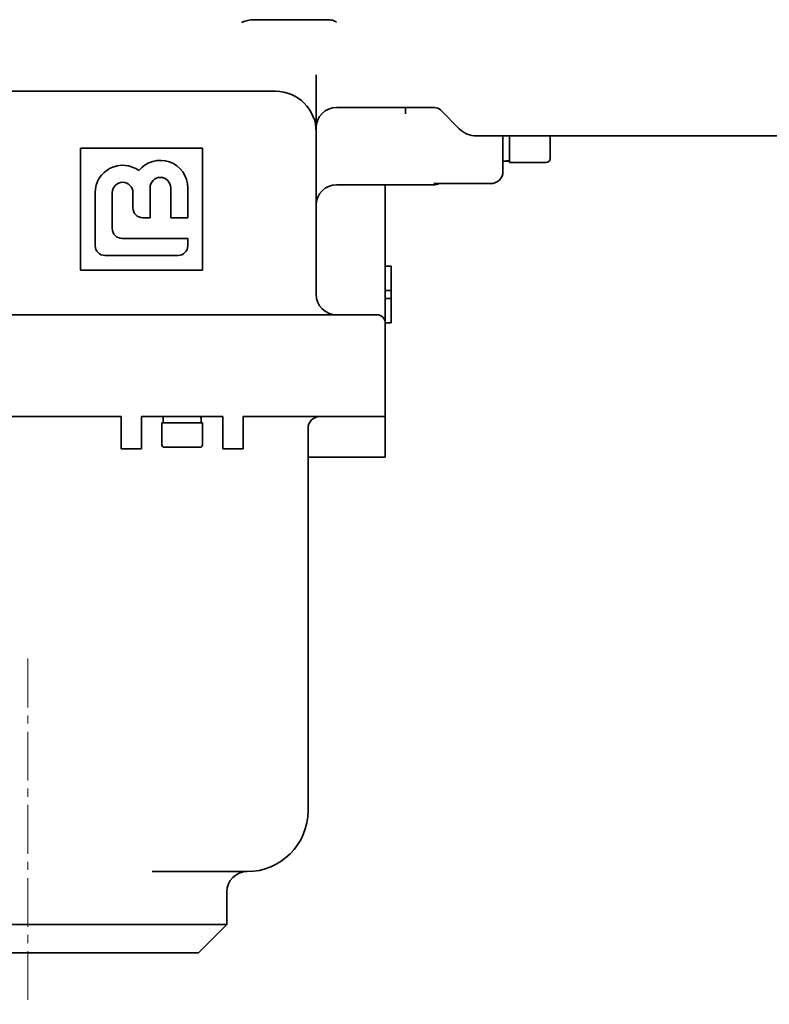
# Model space of a CAD drawing. Header units: millimetres. Extents: x -1179 to 1221, y -429 to 923.
# Tile 10 of 33: x 74 to 258, y -429 to -186. Entities that reach past the tile are written whole.
import ezdxf

# ---------------------------------------------------------------- set-up
doc = ezdxf.new("R2010")
doc.units = ezdxf.units.MM
doc.linetypes.add('点画线', pattern=[18, 12, -2, 2, -2])
doc.layers.add('中心线层', color=1, linetype='点画线', lineweight=18)
doc.layers.add('粗实线层', color=7, linetype='Continuous', lineweight=35)

msp = doc.modelspace()

# ---------------------------------------------------------------- linework, layer by layer
at = {"layer": '中心线层'}
msp.add_line((75.7897, -343.5108), (75.7897, -428.5767), dxfattribs=at)
at = {"layer": '粗实线层'}
for p, q in [((131.2545, -186.3074), (149.725, -186.3074)), ((146.7897, -213.9199), (146.7897, -199.8662)), ((129.7897, -203.9199), (60.7584, -203.9199)), ((129.7897, -203.9199), (136.7897, -203.9199)), ((168.7897, -207.9199), (151.7897, -207.9199)), ((168.7897, -209.4877), (168.7897, -207.9199)), ((175.9612, -207.9199), (168.7897, -207.9199)), ((177.3755, -208.5056), (182.0323, -213.1625)), ((146.7897, -253.9199), (146.7897, -213.9199)), ((295.7897, -214.9199), (186.275, -214.9199)), ((192.7897, -215.067), (192.7897, -222.148)), ((194.3897, -214.9199), (194.3897, -221.4547)), ((204.3897, -214.9199), (204.3897, -220.4547)), ((88.7897, -247.9199), (88.7897, -217.9199)), ((88.7897, -217.9199), (118.7897, -217.9199)), ((118.7897, -217.9199), (118.7897, -247.9199)), ((192.7897, -222.148), (192.7897, -223.6373)), ((193.3901, -221.1547), (194.3897, -221.1547)), ((203.3897, -221.4547), (194.3897, -221.4547)), ((192.7897, -223.6373), (192.7897, -223.6428)), ((105.8897, -235.0199), (105.8897, -227.6699)), ((110.9897, -227.6699), (110.9897, -235.0199)), ((115.1897, -235.0199), (115.1897, -227.6699)), ((161.7897, -226.9199), (151.7897, -226.9199)), ((168.7897, -226.9199), (161.7897, -226.9199)), ((163.7897, -231.9199), (163.7897, -226.9199)), ((168.7897, -226.9199), (175.7897, -226.9199)), ((176.1368, -226.6428), (189.7897, -226.6428)), ((92.3897, -228.8699), (92.3897, -241.9199)), ((96.5897, -237.7199), (96.5897, -228.8699)), ((101.6897, -228.8699), (101.6897, -232.6199)), ((163.7897, -253.9199), (163.7897, -231.9199)), ((104.0897, -235.0199), (105.8897, -235.0199)), ((110.9897, -235.0199), (115.1897, -235.0199)), ((115.1897, -240.1199), (98.9897, -240.1199)), ((115.1897, -241.9199), (115.1897, -240.1199)), ((94.7897, -244.3199), (112.7897, -244.3199)), ((163.7897, -246.9199), (165.2897, -246.9199)), ((165.2897, -246.9199), (165.2897, -247.3199)), ((118.7897, -247.9199), (88.7897, -247.9199)), ((165.2897, -252.5199), (165.2897, -247.3199)), ((163.7897, -252.9199), (165.2897, -252.9199)), ((163.7897, -260.9199), (163.7897, -253.9199)), ((165.2897, -252.9199), (165.2897, -252.5199)), ((165.2897, -252.9199), (165.2897, -253.3199)), ((165.2897, -254.5199), (165.2897, -253.3199)), ((163.7897, -254.9199), (165.2897, -254.9199)), ((165.2897, -254.5199), (165.2897, -254.9199)), ((165.2897, -255.3199), (165.2897, -254.9199)), ((165.2897, -260.5199), (165.2897, -255.3199)), ((133.7897, -258.9199), (66.7897, -258.9199)), ((133.7897, -258.9199), (161.7897, -258.9199)), ((163.7897, -260.9199), (165.2897, -260.9199)), ((163.7897, -273.9199), (163.7897, -260.9199)), ((165.2897, -260.5199), (165.2897, -260.9199)), ((163.7897, -273.9199), (163.7897, -283.9199)), ((66.2897, -283.9199), (98.7897, -283.9199)), ((98.7897, -291.9199), (98.7897, -283.9199)), ((103.7897, -283.9199), (103.7897, -291.9199)), ((103.7897, -283.9199), (123.7897, -283.9199)), ((118.7897, -285.5199), (108.7897, -285.5199)), ((108.7897, -290.9199), (108.7897, -285.5199)), ((109.1397, -283.9199), (109.1397, -285.5199)), ((118.4397, -284.9047), (118.4397, -285.5199)), ((118.7897, -290.9199), (118.7897, -285.5199)), ((123.7897, -291.9199), (123.7897, -283.9199)), ((128.7897, -283.9199), (128.7897, -291.9199)), ((128.7897, -283.9199), (133.7897, -283.9199)), ((163.7897, -283.9199), (133.7897, -283.9199)), ((163.7897, -283.9199), (163.7897, -293.9199)), ((144.7897, -293.9199), (144.7897, -286.9199)), ((103.7897, -291.9199), (98.7897, -291.9199)), ((118.1897, -291.5199), (109.3897, -291.5199)), ((128.7897, -291.9199), (123.7897, -291.9199)), ((163.7897, -293.9199), (144.7897, -293.9199)), ((144.7897, -380.9199), (144.7897, -293.9199)), ((106.3797, -395.9199), (128.7897, -395.9199)), ((129.7897, -395.9199), (128.7897, -395.9199)), ((124.7897, -400.9199), (124.7897, -408.9199)), ((26.7897, -408.9199), (124.7897, -408.9199)), ((117.7897, -415.9199), (124.7897, -408.9199)), ((117.7897, -415.9199), (33.7897, -415.9199))]:
    msp.add_line(p, q, dxfattribs=at)
for centre, radius, start, end in [((131.2537, -187.5298), 1.2225, 89.963262, 96.744113), ((136.7897, -213.9199), 10, 0, 90), ((151.7897, -212.9199), 5, 90, 180), ((175.9612, -209.9199), 2, 45, 90), ((186.275, -208.9199), 6, 225, 270), ((203.3897, -220.4547), 1, 270, 360), ((99.1397, -228.8699), 6.75, 53.35703, 180), ((108.4397, -227.6699), 6.75, 360, 141.347729), ((108.4397, -227.6699), 2.55, 360, 180), ((189.7897, -223.6428), 3, 270, 360), ((99.1397, -228.8699), 2.55, 0, 180), ((151.7897, -231.9199), 5, 90, 180), ((175.7897, -223.9199), 3, 270, 294.81861), ((104.0897, -232.6199), 2.4, 180, 270), ((98.9897, -237.7199), 2.4, 180, 270), ((94.7897, -241.9199), 2.4, 180, 270), ((112.7897, -241.9199), 2.4, 270, 360), ((151.7897, -253.9199), 5, 180, 270), ((161.7897, -260.9199), 2, 0, 90), ((147.7897, -286.9199), 3, 90, 180), ((109.3897, -290.9199), 0.6, 180, 270), ((118.1897, -290.9199), 0.6, 270, 0), ((129.7897, -380.9199), 15, 270, 360), ((129.7897, -400.9199), 5, 90, 180)]:
    msp.add_arc(centre, radius, start, end, dxfattribs=at)
for centre, major_axis, start_param, end_param in [((190.1893, -213.4547), (-23.6982, 0), 1.68074756, 1.74898337), ((193.3901, -213.4547), (-23.6982, 0), 1.54545851, 1.61298952), ((113.7897, -284.9047), (0, 14.3112), 4.71238898, 4.78126062)]:
    msp.add_ellipse(centre, major_axis=major_axis, ratio=0.3249197, start_param=start_param, end_param=end_param, dxfattribs=at)
for points, knots in [([(128.5121, -186.9198), (128.5121, -186.9198), (128.5121, -186.9198), (128.5121, -186.9199), (128.5122, -186.9199), (128.5122, -186.9199), (128.5122, -186.9199), (128.5122, -186.9199), (128.5123, -186.9199), (128.5123, -186.9199), (128.5124, -186.9199), (128.5134, -186.9196), (128.5221, -186.9163), (128.5602, -186.902), (128.588, -186.8916), (128.6535, -186.8677), (128.6919, -186.854), (128.8115, -186.812), (128.8977, -186.7828), (129.1733, -186.6942), (129.3799, -186.6336), (129.832, -186.5217), (130.0746, -186.4732), (130.5832, -186.3864), (130.8459, -186.3476), (131.1102, -186.3159)], [0, 0, 0, 0, 0.00046512, 0.00046512, 0.0020262, 0.0020262, 0.00347993, 0.00347993, 0.00517504, 0.00517504, 0.00763576, 0.00763576, 0.06352445, 0.06352445, 0.19481108, 0.19481108, 0.36072885, 0.36072885, 0.69108788, 0.69108788, 1.3482469, 1.3482469, 2.01286501, 2.01286501, 2.67444295, 2.67444295, 2.67444295, 2.67444295]), ([(149.7264, -186.3074), (150.0957, -186.3081), (150.4642, -186.3519), (151.1699, -186.5491), (151.4973, -186.7003), (151.7849, -186.9138), (151.7873, -186.9156), (151.7897, -186.9174)], [0, 0, 0, 0, 1.08726631, 1.08726631, 2.17683076, 2.17683076, 2.1860199, 2.1860199, 2.1860199, 2.1860199]), ([(192.8495, -214.9199), (192.8188, -214.9761), (192.8037, -215.0169), (192.7902, -215.0609), (192.7893, -215.0697), (192.7893, -215.0697)], [0, 0, 0, 0, 0.08840473, 0.08840473, 0.162038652, 0.162038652, 0.162038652, 0.162038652]), ([(175.7897, -226.621), (175.7922, -226.6214), (175.7948, -226.6217), (175.9112, -226.6359), (176.0245, -226.6428), (176.1369, -226.6428)], [0, 0, 0, 0, 0.00770388, 0.00770388, 0.348033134, 0.348033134, 0.348033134, 0.348033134])]:
    msp.add_open_spline(points, degree=3, knots=knots, dxfattribs=at)

doc.saveas('drawing.dxf')
